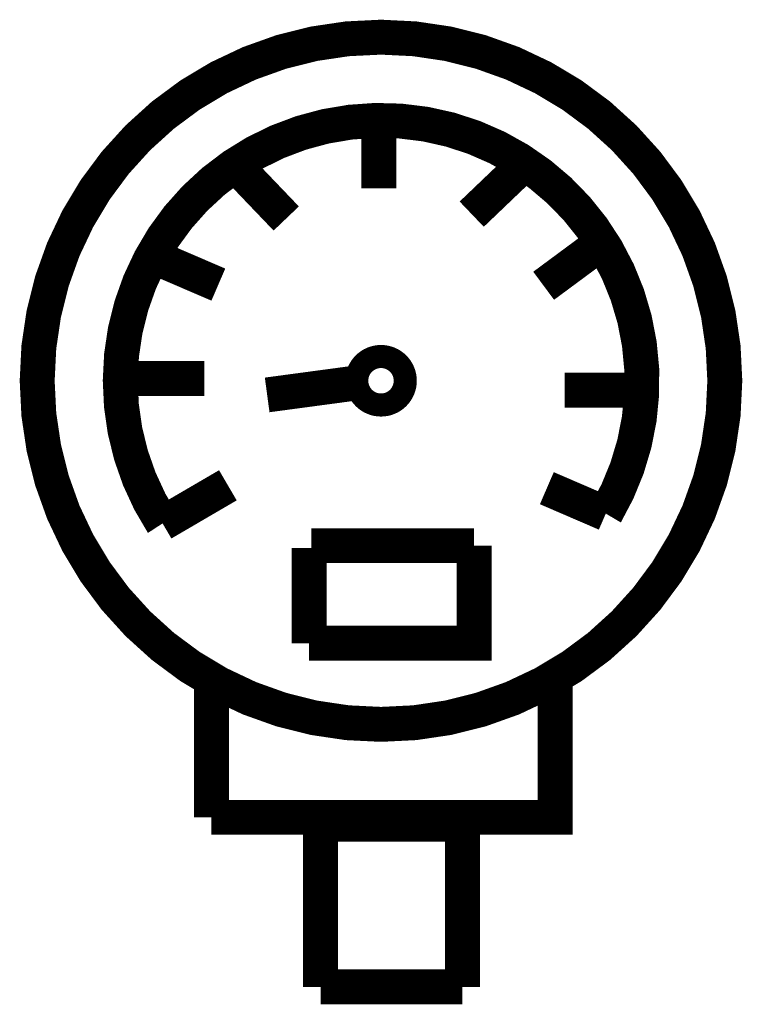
# Model space of a CAD drawing. Extents: x -1.3 to 24.2, y -3.9 to 39.2.
# Tile 15 of 34: x 8.2 to 14.5, y 10.9 to 19.5. Entities that reach past the tile are written whole.
import ezdxf

# ---------------------------------------------------------------- set-up
doc = ezdxf.new("R2010")
doc.units = 0
doc.layers.add('PRESSURE_26_CLICK_V100_GTO', color=14, linetype='CONTINUOUS')

msp = doc.modelspace()

# ---------------------------------------------------------------- linework, layer by layer
at = {"layer": 'PRESSURE_26_CLICK_V100_GTO'}
for points, const_width in [([(8.32612, 16.35506, 1), (14.37132, 16.35506, 1)], 0.30734), ([(11.13536, 16.35506, 1), (11.56208, 16.35506, 1)], 0.2032)]:
    msp.add_lwpolyline(points, format="xyb", close=True, dxfattribs=dict(at, const_width=const_width))
at = {"layer": 'PRESSURE_26_CLICK_V100_GTO', "const_width": 0.30734}
msp.add_lwpolyline([(13.32484, 15.18666, 1.7975384), (9.42848, 15.1003)], format="xyb", dxfattribs=at)
for points in [[(11.3284, 18.04924), (11.3284, 18.64106)], [(12.14628, 17.82064), (12.55522, 18.2118)], [(10.12444, 18.19148), (10.5156, 17.78254)], [(12.77874, 17.19072), (13.24864, 17.5387)], [(9.37006, 17.4371), (9.9187, 17.20088)], [(9.144, 16.37538), (9.79678, 16.37538)], [(10.34796, 16.2306), (11.10488, 16.3322)], [(12.96416, 16.27124), (13.51534, 16.27124)], [(9.42848, 15.1003), (10.00252, 15.43558)], [(12.80668, 15.41018), (13.32484, 15.18666)], [(10.71626, 14.0462), (12.1666, 14.0462), (12.1666, 14.82344), (12.1666, 14.90472)], [(10.71626, 14.0462), (10.71626, 14.8844)], [(10.73658, 14.90472), (12.1666, 14.90472)], [(9.85774, 12.51458), (12.88034, 12.51458), (12.88034, 13.6779)], [(9.85774, 12.51458), (9.85774, 13.6779)], [(10.81786, 11.0236), (10.81786, 12.45362), (11.0236, 12.45362), (12.065, 12.45362)], [(12.065, 11.0236), (12.065, 12.45362)], [(10.81786, 11.0236), (12.065, 11.0236)]]:
    msp.add_lwpolyline(points, dxfattribs=at)

doc.saveas('drawing.dxf')
